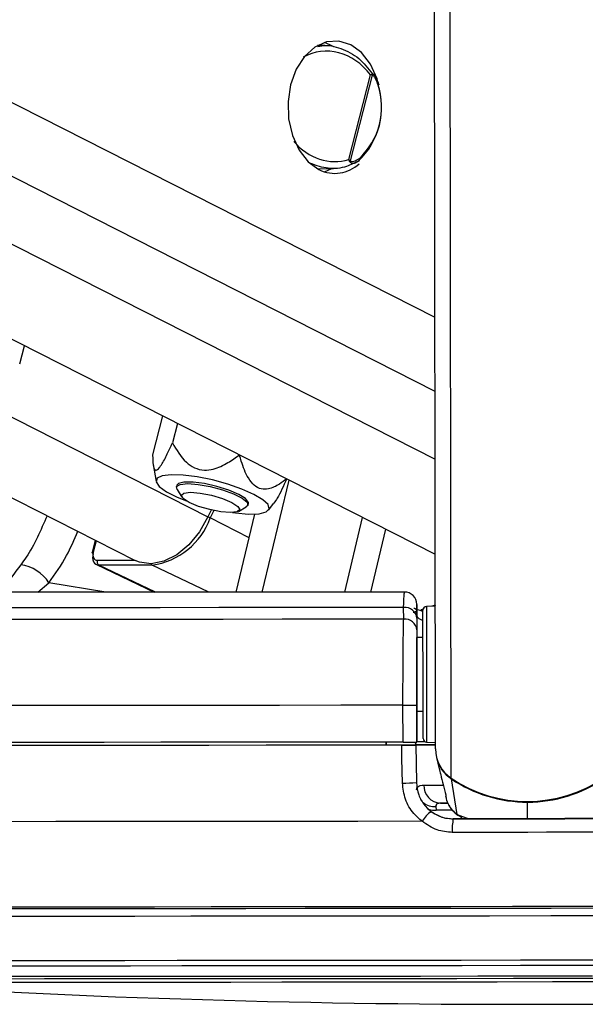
# Model space of a CAD drawing. Header units: millimetres. Extents: x 10 to 13239, y 20 to 10604.
# Tile 50 of 139: x 5436 to 5482, y 2927 to 3007. Entities that reach past the tile are written whole.
import ezdxf

# ---------------------------------------------------------------- set-up
doc = ezdxf.new("R2010")
doc.units = ezdxf.units.MM

msp = doc.modelspace()

# ---------------------------------------------------------------- linework, layer by layer
at = {"color": 7, "linetype": 'Continuous', "lineweight": 25}
for p, q in [((5203.57, 3098.5), (5470.032, 2963.214)), ((5178.595, 3098.283), (5445.625, 2962.709)), ((5470.053, 2947.386), (5469.857, 3093.088)), ((5461.459, 3004.684), (5461.017, 3004.867)), ((5461.059, 3004.607), (5460.458, 3004.622)), ((5461.776, 3004.5), (5461.459, 3004.684)), ((5463.009, 2995.334), (5464.76, 3002.232)), ((5464.893, 3002.218), (5463.122, 2995.241)), ((5465.205, 3002.039), (5465.177, 3002.098)), ((5463.734, 2995.175), (5463.837, 2995.235)), ((5460.458, 2994.582), (5461.767, 2994.614)), ((5461.017, 2994.337), (5461.626, 2994.611)), ((5436.219, 2978.701), (5436.597, 2980.189)), ((5447.84, 2974.481), (5447.034, 2971.306)), ((5449.05, 2973.867), (5448.648, 2972.282)), ((5447.073, 2970.535), (5447.314, 2969.137)), ((5449.014, 2968.829), (5448.979, 2968.692)), ((5455.956, 2960.134), (5458.143, 2969.25)), ((5449.025, 2968.499), (5449.422, 2967.876)), ((5454.016, 2966.71), (5454.662, 2967.068)), ((5454.795, 2967.216), (5454.829, 2967.353)), ((5456.47, 2966.812), (5456.916, 2967.377)), ((5451.824, 2966.87), (5451.53, 2966.271)), ((5452.024, 2966.77), (5451.73, 2966.169)), ((5453.833, 2960.132), (5455.36, 2966.492)), ((5462.674, 2960.14), (5464.131, 2966.21)), ((5464.796, 2960.142), (5466.022, 2965.25)), ((5442.37, 2964.361), (5442.115, 2963.355)), ((5442.46, 2962.383), (5447.16, 2960.127)), ((5447.005, 2962.338), (5442.665, 2962.338)), ((5470.054, 2959.087), (5469.756, 2958.987)), ((5467.47, 2957.937), (5467.467, 2958.887)), ((5468.538, 2958.574), (5468.252, 2958.477)), ((5468.539, 2958.248), (5468.538, 2959.039)), ((5468.539, 2958.248), (5468.541, 2956.447)), ((5469.052, 2958.748), (5468.895, 2958.695)), ((5470.038, 2959.002), (5469.322, 2958.963)), ((5468.539, 2958.015), (5468.54, 2957.064)), ((5469.041, 2956.448), (5468.541, 2956.447)), ((5468.541, 2956.447), (5468.541, 2956.447)), ((5468.553, 2947.943), (5468.545, 2953.495)), ((5467.417, 2947.932), (5467.413, 2950.932)), ((5468.549, 2950.935), (5468.553, 2947.935)), ((5468.549, 2950.447), (5469.049, 2950.448)), ((5468.549, 2950.447), (5468.553, 2947.952)), ((5468.549, 2950.447), (5468.553, 2947.957)), ((5466.053, 2947.934), (5466.053, 2947.683)), ((5466.053, 2947.683), (5466.053, 2947.93)), ((5468.444, 2947.934), (5468.448, 2947.693)), ((5468.448, 2947.701), (5468.444, 2947.934)), ((5468.553, 2947.957), (5468.553, 2947.952)), ((5468.553, 2947.943), (5468.553, 2947.935)), ((5469.337, 2947.934), (5470.053, 2947.897)), ((5468.448, 2947.693), (5466.258, 2947.69)), ((5466.258, 2947.683), (5466.258, 2947.69)), ((5466.258, 2947.69), (5466.258, 2947.683)), ((5468.448, 2947.701), (5468.448, 2947.707)), ((5468.448, 2947.707), (5468.506, 2944.631)), ((5468.448, 2947.693), (5468.448, 2947.685)), ((5468.448, 2947.685), (5468.506, 2944.632)), ((5470.145, 2946.668), (5470.36, 2945.757)), ((5468.506, 2944.632), (5468.506, 2944.633)), ((5471.815, 2942.052), (5471.352, 2944.932)), ((5470.839, 2943.805), (5470.849, 2943.764)), ((5470.878, 2943.561), (5470.919, 2943.383)), ((5470.091, 2942.68), (5470.126, 2942.384)), ((5470.464, 2942.962), (5471.094, 2942.963)), ((5471.509, 2941.689), (5471.509, 2941.688))]:
    msp.add_line(p, q, dxfattribs=at)
at = {"color": 8, "linetype": 'Continuous', "lineweight": 25}
for p, q in [((5218.539, 3098.63), (5470.022, 2970.95)), ((5229.273, 3098.723), (5470.014, 2976.497)), ((5240.89, 3098.824), (5470.006, 2982.5)), ((5191.299, 3098.393), (5451.53, 2966.271)), ((5471.342, 2944.992), (5471.151, 3087.046)), ((5454.895, 2964.556), (5451.73, 2966.169)), ((5442.445, 2964.323), (5442.206, 2963.383)), ((5442.533, 2962.724), (5445.595, 2962.724)), ((5447.271, 2960.127), (5442.665, 2962.338)), ((5451.605, 2960.13), (5447.005, 2962.338)), ((5437.688, 2960.123), (5438.598, 2960.899)), ((5443.223, 2960.125), (5438.598, 2960.899)), ((5469.047, 2958.716), (5468.819, 2958.634)), ((5477.561, 2941.697), (5477.559, 2943.045)), ((5471.44, 2942.385), (5470.126, 2942.384)), ((5471.815, 2942.052), (5472.776, 2941.691)), ((5472.218, 2941.846), (5471.815, 2942.052))]:
    msp.add_line(p, q, dxfattribs=at)
at = {"color": 7, "linetype": 'Continuous', "lineweight": 25, "flags": 128}
for points in [[(5465.333, 3001.863), (5465.319, 3001.906), (5464.78, 3003.091), (5464.042, 3004.039), (5463.156, 3004.684), (5462.182, 3004.983), (5461.186, 3004.916), (5460.237, 3004.486), (5459.398, 3003.723), (5458.728, 3002.68), (5458.272, 3001.427), (5458.06, 3000.049), (5458.108, 2998.641), (5458.412, 2997.298), (5458.951, 2996.113), (5459.689, 2995.165), (5460.575, 2994.52), (5460.575, 2994.52)], [(5455.28, 2968.091), (5454.303, 2968.524), (5453.149, 2968.925), (5451.904, 2969.264), (5450.66, 2969.516), (5449.51, 2969.662), (5448.539, 2969.692), (5447.818, 2969.603), (5447.402, 2969.402), (5447.321, 2969.104), (5447.582, 2968.73), (5448.164, 2968.31), (5449.025, 2967.872), (5449.789, 2967.563)], [(5449.025, 2968.499), (5448.994, 2968.731), (5449.285, 2968.907), (5449.89, 2968.968)], [(5454.043, 2968.091), (5453.232, 2968.438), (5452.263, 2968.743), (5451.253, 2968.969), (5450.324, 2969.089), (5449.587, 2969.089), (5449.132, 2968.969), (5449.014, 2968.829)], [(5449.89, 2968.968), (5450.736, 2968.907), (5451.721, 2968.731), (5452.726, 2968.461), (5453.629, 2968.13), (5454.323, 2967.778), (5454.722, 2967.447), (5454.78, 2967.178), (5454.662, 2967.068)], [(5450.127, 2968.258), (5450.913, 2968.196), (5451.826, 2968.016), (5452.729, 2967.748), (5453.484, 2967.432), (5453.975, 2967.116), (5454.128, 2966.848), (5453.92, 2966.669), (5453.382, 2966.606), (5452.596, 2966.669), (5451.683, 2966.848), (5450.78, 2967.116), (5450.025, 2967.432), (5449.534, 2967.748), (5449.381, 2968.016), (5449.589, 2968.196), (5450.127, 2968.258)], [(5453.545, 2966.61), (5453.776, 2966.579), (5454.846, 2966.49), (5455.7, 2966.52), (5456.274, 2966.666), (5456.525, 2966.918), (5456.434, 2967.257), (5456.009, 2967.658), (5455.28, 2968.091)], [(5454.829, 2967.353), (5454.83, 2967.439), (5454.598, 2967.744), (5454.043, 2968.091)], [(5451.53, 2966.271), (5450.844, 2965.051), (5449.981, 2963.998), (5448.996, 2963.179), (5447.955, 2962.648), (5446.924, 2962.439), (5445.97, 2962.566), (5445.625, 2962.709)], [(5442.193, 2963.281), (5442.158, 2963.301), (5442.133, 2963.32), (5442.118, 2963.337), (5442.114, 2963.353), (5442.115, 2963.355)], [(5467.467, 2958.887), (5462.355, 2958.882), (5457.328, 2958.877), (5452.415, 2958.873), (5447.644, 2958.869), (5443.043, 2958.866), (5438.636, 2958.864), (5434.45, 2958.862), (5430.507, 2958.862), (5426.829, 2958.862), (5423.439, 2958.862), (5420.354, 2958.864), (5417.593, 2958.866), (5415.171, 2958.869), (5413.101, 2958.873), (5411.395, 2958.877), (5410.064, 2958.882), (5409.114, 2958.887)], [(5469.044, 2954.645), (5469.042, 2955.918), (5469.04, 2957.023), (5469.039, 2957.884), (5469.038, 2958.443), (5469.038, 2958.661), (5469.038, 2958.663)], [(5467.47, 2957.937), (5462.489, 2957.931), (5457.585, 2957.926), (5452.782, 2957.922), (5448.106, 2957.918), (5443.58, 2957.915), (5439.226, 2957.913), (5435.069, 2957.911), (5431.128, 2957.91), (5427.423, 2957.91), (5423.974, 2957.91), (5420.799, 2957.911), (5417.912, 2957.913), (5415.33, 2957.915), (5413.065, 2957.918), (5411.129, 2957.922), (5409.531, 2957.926), (5408.281, 2957.931), (5407.383, 2957.937)], [(5469.041, 2956.448), (5469.041, 2956.586), (5469.041, 2956.748)], [(5468.545, 2953.495), (5468.544, 2954.073), (5468.544, 2954.628), (5468.543, 2955.138), (5468.542, 2955.584), (5468.542, 2955.95), (5468.541, 2956.222), (5468.541, 2956.39), (5468.541, 2956.447)], [(5469.052, 2948.233), (5469.052, 2948.372), (5469.051, 2948.855), (5469.05, 2949.65), (5469.049, 2950.705), (5469.047, 2951.947), (5469.045, 2953.29), (5469.044, 2954.645)], [(5467.413, 2950.932), (5462.358, 2950.926), (5457.373, 2950.921), (5452.483, 2950.917), (5447.71, 2950.913), (5443.077, 2950.909), (5438.604, 2950.907), (5434.314, 2950.905), (5430.227, 2950.904), (5426.36, 2950.903), (5422.733, 2950.903), (5419.362, 2950.904), (5416.264, 2950.905), (5413.452, 2950.907), (5410.94, 2950.909), (5408.74, 2950.913), (5406.861, 2950.917), (5405.313, 2950.921), (5404.103, 2950.926), (5403.236, 2950.932)], [(5469.05, 2950.148), (5469.05, 2950.202), (5469.049, 2950.448)], [(5467.417, 2947.932), (5462.362, 2947.926), (5457.377, 2947.921), (5452.487, 2947.917), (5447.714, 2947.913), (5443.081, 2947.909), (5438.608, 2947.907), (5434.318, 2947.905), (5430.231, 2947.904), (5426.364, 2947.903), (5422.737, 2947.903), (5419.366, 2947.904), (5416.268, 2947.905), (5413.456, 2947.907), (5410.944, 2947.909), (5408.744, 2947.913), (5406.865, 2947.917), (5405.317, 2947.921), (5404.107, 2947.926), (5403.241, 2947.932)], [(5467.311, 2947.682), (5461.99, 2947.676), (5456.749, 2947.671), (5451.616, 2947.666), (5446.617, 2947.662), (5441.779, 2947.659), (5437.127, 2947.656), (5432.685, 2947.654), (5428.475, 2947.653), (5424.52, 2947.653), (5420.84, 2947.653), (5417.454, 2947.654), (5414.38, 2947.656), (5411.634, 2947.659), (5409.23, 2947.662), (5407.181, 2947.666), (5405.496, 2947.671), (5404.185, 2947.676), (5403.255, 2947.682)], [(5466.258, 2947.683), (5461.232, 2947.678), (5456.286, 2947.673), (5451.444, 2947.668), (5446.731, 2947.665), (5442.168, 2947.662), (5437.779, 2947.659), (5433.585, 2947.658), (5429.607, 2947.657), (5425.863, 2947.656), (5422.373, 2947.657), (5419.154, 2947.658), (5416.22, 2947.659), (5413.588, 2947.662), (5411.269, 2947.665), (5409.274, 2947.668), (5407.615, 2947.673), (5406.298, 2947.678), (5405.331, 2947.683)], [(5467.37, 2944.595), (5467.332, 2946.594), (5467.311, 2947.682)], [(5468.448, 2947.714), (5468.844, 2947.715), (5470.069, 2947.718)], [(5471.039, 2942.964), (5470.797, 2942.963), (5470.464, 2942.962)], [(5468.972, 2941.484), (5463.747, 2941.478), (5458.591, 2941.472), (5453.529, 2941.468), (5448.587, 2941.464), (5443.79, 2941.46), (5439.16, 2941.457), (5434.722, 2941.455), (5430.497, 2941.454), (5426.506, 2941.453), (5422.769, 2941.453), (5419.306, 2941.454), (5416.132, 2941.455), (5413.264, 2941.457), (5410.716, 2941.46), (5408.501, 2941.464), (5406.63, 2941.468), (5405.112, 2941.472), (5403.955, 2941.478), (5403.164, 2941.484)], [(5483.613, 2941.706), (5482.102, 2941.704), (5480.59, 2941.701), (5479.076, 2941.699), (5477.561, 2941.697), (5476.046, 2941.695), (5474.532, 2941.693), (5473.02, 2941.691), (5471.509, 2941.689)], [(5471.509, 2941.688), (5473.02, 2941.69), (5474.532, 2941.692), (5476.046, 2941.694), (5477.561, 2941.696), (5479.076, 2941.698), (5480.589, 2941.7), (5482.102, 2941.702), (5483.613, 2941.705)], [(5483.696, 2940.595), (5482.165, 2940.593), (5480.632, 2940.591), (5479.097, 2940.589), (5477.562, 2940.587), (5476.027, 2940.584), (5474.493, 2940.582), (5472.96, 2940.581), (5471.429, 2940.579)], [(5484.506, 2934.409), (5479.465, 2934.402), (5474.415, 2934.395), (5469.38, 2934.389), (5464.386, 2934.383), (5459.458, 2934.378), (5454.621, 2934.373), (5449.897, 2934.369), (5445.312, 2934.366), (5440.887, 2934.363), (5436.645, 2934.361), (5432.606, 2934.36)], [(5486.333, 2934.555), (5481.334, 2934.547), (5476.316, 2934.541), (5471.304, 2934.534), (5466.322, 2934.528), (5461.396, 2934.523), (5456.548, 2934.518), (5451.803, 2934.514), (5447.183, 2934.51), (5442.711, 2934.507), (5438.409, 2934.505), (5434.298, 2934.503)], [(5433.004, 2933.772), (5437.006, 2933.773), (5441.211, 2933.775), (5445.597, 2933.778), (5450.142, 2933.781), (5454.824, 2933.785), (5459.619, 2933.79), (5464.503, 2933.795), (5469.453, 2933.8), (5474.443, 2933.807), (5479.449, 2933.813), (5484.445, 2933.82)], [(5417.154, 2928.712), (5417.405, 2928.707), (5418.024, 2928.701), (5418.993, 2928.697), (5420.305, 2928.692), (5421.954, 2928.689), (5423.929, 2928.686), (5426.219, 2928.684), (5428.81, 2928.682), (5431.687, 2928.681), (5434.834, 2928.68), (5438.231, 2928.681), (5441.86, 2928.682), (5445.698, 2928.684), (5449.723, 2928.686), (5453.911, 2928.689), (5458.239, 2928.692), (5462.68, 2928.697), (5467.208, 2928.701), (5471.797, 2928.707), (5476.421, 2928.713), (5481.05, 2928.719), (5485.66, 2928.726)], [(5484.056, 2928.416), (5479.576, 2928.41), (5475.083, 2928.404), (5470.606, 2928.398), (5466.173, 2928.393), (5461.812, 2928.389), (5457.55, 2928.385), (5453.416, 2928.382), (5449.434, 2928.379), (5445.63, 2928.377), (5442.028, 2928.376), (5438.651, 2928.375), (5435.52, 2928.376), (5432.655, 2928.376), (5430.073, 2928.378), (5427.793, 2928.38), (5425.827, 2928.383), (5424.188, 2928.386), (5422.887, 2928.39), (5421.931, 2928.395)]]:
    msp.add_lwpolyline(points, dxfattribs=at)
at = {"color": 8, "linetype": 'Continuous', "lineweight": 25, "flags": 128}
for points in [[(5465.444, 3001.474), (5465.444, 3001.471), (5465.441, 3001.457), (5465.429, 3001.441), (5465.409, 3001.423), (5465.381, 3001.405)], [(5442.115, 2963.355), (5442.121, 2963.365), (5442.14, 2963.375), (5442.168, 2963.381), (5442.206, 2963.383)], [(5468.937, 2958.596), (5469.03, 2958.563), (5469.038, 2958.56)], [(5469.322, 2958.963), (5469.322, 2958.961), (5469.322, 2958.73), (5469.323, 2958.139), (5469.324, 2957.228), (5469.326, 2956.06), (5469.328, 2954.714)], [(5469.328, 2954.714), (5469.33, 2953.282), (5469.332, 2951.861), (5469.333, 2950.548), (5469.335, 2949.433), (5469.336, 2948.591), (5469.337, 2948.081), (5469.337, 2947.934)], [(5469.111, 2944.435), (5469.554, 2944.436), (5470.104, 2944.438), (5470.676, 2944.44)], [(5477.559, 2943.102), (5477.559, 2943.09), (5477.559, 2943.062), (5477.559, 2943.045)], [(5469.572, 2942.438), (5469.823, 2942.391), (5470.126, 2942.384)], [(5433.162, 2930.167), (5436.815, 2930.167), (5440.691, 2930.169), (5444.769, 2930.171), (5449.025, 2930.173), (5453.438, 2930.177), (5457.982, 2930.181), (5462.633, 2930.185), (5467.366, 2930.19), (5472.155, 2930.196), (5476.973, 2930.202), (5481.795, 2930.209), (5486.594, 2930.216)], [(5433.788, 2929.734), (5437.39, 2929.735), (5441.211, 2929.736), (5445.231, 2929.738), (5449.428, 2929.741), (5453.778, 2929.744), (5458.258, 2929.748), (5462.844, 2929.752), (5467.511, 2929.757), (5472.232, 2929.763), (5476.982, 2929.769), (5481.736, 2929.776), (5486.467, 2929.783)], [(5415.892, 2928.908), (5416.027, 2928.903), (5416.512, 2928.897), (5417.347, 2928.892), (5418.527, 2928.888), (5420.045, 2928.884), (5421.893, 2928.881), (5424.059, 2928.878), (5426.532, 2928.876), (5429.298, 2928.875), (5432.34, 2928.874), (5435.641, 2928.874), (5439.183, 2928.875), (5442.944, 2928.876), (5446.904, 2928.878), (5451.039, 2928.881), (5455.327, 2928.884), (5459.741, 2928.888), (5464.258, 2928.892), (5468.852, 2928.897), (5473.495, 2928.903), (5478.162, 2928.909), (5482.825, 2928.916)]]:
    msp.add_lwpolyline(points, dxfattribs=at)
at = {"color": 7, "linetype": 'Continuous', "lineweight": 25}
for centre, radius, start, end in [((5464.54, 3002.189), 0.355, 4.80049, 16.6841), ((5459.667, 2999.6), 6.011, 313.09096, 18.42114), ((5459.964, 2999.6), 5.71, 313.09096, 18.42114), ((5462.809, 2995.475), 0.391, 313.36287, 323.2314), ((5461.873, 2997.13), 2.915, 243.57059, 312.91598), ((5446.178, 2968.188), 5.908, 278.0491, 340.01787), ((5435.846, 2959.116), 3.279, 32.93912, 82.03087), ((5442.856, 2962.619), 0.34, 161.99564, 235.67254), ((5467.537, 2959.145), 1, 0.0366, 90.29903), ((5467.588, 2957.941), 0.954, 4.4305, 97.25004), ((5469.338, 2958.664), 0.3, 93.07703, 180.07703), ((5467.589, 2956.99), 0.954, 4.42649, 97.16397), ((5467.427, 3170.794), 219.862, 269.99635, 270.29217), ((5467.431, 3167.794), 219.862, 269.99635, 270.29217), ((5469.324, 2884.54), 63.422, 90.08922, 90.69697), ((5469.352, 2948.233), 0.3, 180.07703, 267.07703), ((5470.165, 2758.07), 189.644, 90.02905, 90.51875), ((5472.952, 2947.402), 2.899, 180.31912, 236.26694), ((5472.962, 2947.339), 2.895, 193.38381, 236.20643), ((5467.344, 2962.476), 17.882, 270.08362, 273.72525), ((5477.544, 2954.213), 11.113, 236.0772, 304.07685), ((5477.532, 2954.11), 11.064, 236.04115, 270.13901), ((5477.556, 2954.11), 11.064, 270.01504, 304.1129), ((5470.54, 2944.389), 1.429, 178.17402, 266.95008), ((5471.963, 2939.57), 3.552, 129.77504, 147.38608), ((5474.998, 2940.879), 3.581, 166.94152, 184.81319), ((5476.443, 3773.376), 846.782, 266.251576, 273.902475)]:
    msp.add_arc(centre, radius, start, end, dxfattribs=at)
at = {"color": 8, "linetype": 'Continuous', "lineweight": 25}
for centre, radius, start, end in [((5463.714, 2995.349), 0.171, 316.87105, 28.57563), ((5449.396, 2961.525), 5.197, 63.31433, 65.78518), ((5447.112, 2962.544), 0.232, 207.15076, 242.45959), ((5471.483, 2944.923), 0.132, 155.43766, 175.76579), ((5470.007, 2944.244), 1.566, 232.19849, 273.05539)]:
    msp.add_arc(centre, radius, start, end, dxfattribs=at)
for start_param, end_param in [(4.921926, 6.363521), (1.861021, 3.01695)]:
    msp.add_ellipse((5461.536, 2999.664), major_axis=(-1.949, 4.146), ratio=0.895007, start_param=start_param, end_param=end_param, dxfattribs=at)
at = {"color": 7, "linetype": 'Continuous', "lineweight": 25}
for centre, major_axis, ratio, start_param, end_param in [((5442.9, 2963.281), (0.447, 0.895), 0.66672, 1.892152, 3.462948), ((5442.701, 2963.383), (0.317, 0.624), 0.665438, 1.896523, 3.46732)]:
    msp.add_ellipse(centre, major_axis=major_axis, ratio=ratio, start_param=start_param, end_param=end_param, dxfattribs=at)
for points, knots in [([(5460.493, 3004.534), (5460.601, 3004.561), (5461.207, 3004.714), (5462.393, 3004.424), (5463.861, 3003.675), (5464.573, 3002.754), (5464.922, 3002.302)], [0, 0, 0, 0, 0.067471, 0.376847, 0.695005, 1, 1, 1, 1]), ([(5464.76, 3002.232), (5464.761, 3002.233), (5464.805, 3002.254), (5464.843, 3002.272), (5464.879, 3002.291)], [0, 0, 0, 0, 0.028617, 1, 1, 1, 1]), ([(5464.893, 3002.218), (5464.852, 3002.223), (5464.81, 3002.229), (5464.761, 3002.232), (5464.76, 3002.232)], [0, 0, 0, 0, 0.971367, 1, 1, 1, 1]), ([(5464.879, 3002.291), (5464.896, 3002.297), (5464.948, 3002.315), (5465.026, 3002.286), (5465.137, 3002.185), (5465.22, 3002.069), (5465.25, 3001.952), (5465.253, 3001.94)], [0, 0, 0, 0, 0.100171, 0.304573, 0.485326, 0.948395, 1, 1, 1, 1]), ([(5465.381, 3001.405), (5465.33, 3001.556), (5465.246, 3001.804), (5465.103, 3002.049), (5465.002, 3002.164), (5464.943, 3002.216), (5464.904, 3002.218), (5464.893, 3002.218)], [0, 0, 0, 0, 0.455671, 0.745011, 0.850638, 0.957061, 1, 1, 1, 1]), ([(5465.441, 3001.473), (5465.42, 3001.546), (5465.374, 3001.713), (5465.296, 3001.859), (5465.253, 3001.94)], [0, 0, 0, 0, 0.439113, 1, 1, 1, 1]), ([(5463.774, 2995.21), (5463.462, 2995.051), (5462.703, 2994.661), (5461.339, 2994.514), (5460.378, 2994.85), (5459.904, 2995.015)], [0, 0, 0, 0, 0.261294, 0.636236, 1, 1, 1, 1]), ([(5463.077, 2995.191), (5463.057, 2995.237), (5463.036, 2995.285), (5463.01, 2995.333), (5463.009, 2995.334)], [0, 0, 0, 0, 0.971383, 1, 1, 1, 1]), ([(5463.009, 2995.334), (5463.01, 2995.333), (5463.052, 2995.303), (5463.088, 2995.272), (5463.122, 2995.241)], [0, 0, 0, 0, 0.0286329, 1, 1, 1, 1]), ([(5463.122, 2995.241), (5463.131, 2995.231), (5463.158, 2995.203), (5463.256, 2995.176), (5463.485, 2995.201), (5463.703, 2995.312), (5463.847, 2995.418), (5463.864, 2995.431)], [0, 0, 0, 0, 0.045344, 0.125649, 0.375686, 0.92411, 1, 1, 1, 1]), ([(5463.734, 2995.175), (5463.732, 2995.173), (5463.68, 2995.126), (5463.623, 2995.099), (5463.569, 2995.073)], [0, 0, 0, 0, 0.040016, 1, 1, 1, 1]), ([(5447.034, 2971.306), (5447.044, 2970.901), (5447.059, 2970.329), (5447.259, 2970.023), (5447.482, 2970.118), (5447.818, 2970.566), (5448.214, 2971.317), (5448.511, 2971.977), (5448.648, 2972.282)], [0, 0, 0, 0, 0.298653, 0.420975, 0.544503, 0.650575, 0.83827, 1, 1, 1, 1]), ([(5448.648, 2972.282), (5448.977, 2971.714), (5449.441, 2970.914), (5450.422, 2970.212), (5451.206, 2970.022), (5452.164, 2970.155), (5453.138, 2970.612), (5453.799, 2971.087), (5454.105, 2971.306)], [0, 0, 0, 0, 0.298653, 0.420975, 0.544503, 0.650575, 0.83827, 1, 1, 1, 1]), ([(5457.947, 2969.356), (5457.753, 2969.208), (5457.284, 2968.852), (5456.586, 2968.515), (5455.868, 2968.483), (5455.28, 2968.79), (5454.692, 2969.562), (5454.341, 2970.47), (5454.153, 2971.135), (5454.105, 2971.306)], [0, 0, 0, 0, 0.1339144, 0.3226973, 0.4422299, 0.5627709, 0.6922856, 0.9206635, 1, 1, 1, 1]), ([(5457.947, 2969.356), (5457.687, 2968.773), (5457.332, 2967.977), (5457, 2967.507), (5456.912, 2967.38)], [0, 0, 0, 0, 0.7319466, 1, 1, 1, 1]), ([(5467.536, 2960.145), (5467.131, 2960.145), (5465.24, 2960.143), (5461.902, 2960.139), (5457.567, 2960.135), (5453.332, 2960.131), (5449.215, 2960.128), (5445.238, 2960.126), (5441.419, 2960.124), (5437.779, 2960.123), (5434.333, 2960.122), (5431.101, 2960.122), (5428.097, 2960.122), (5425.336, 2960.123), (5422.833, 2960.125), (5420.599, 2960.127), (5418.647, 2960.13), (5416.985, 2960.133), (5415.635, 2960.137), (5414.66, 2960.141), (5414.276, 2960.144), (5414.118, 2960.145)], [0, 0, 0, 0, 0.015224, 0.070933, 0.126649, 0.182365, 0.238079, 0.293792, 0.349503, 0.405212, 0.460918, 0.516619, 0.572314, 0.628001, 0.683675, 0.739329, 0.794954, 0.850524, 0.905995, 0.96125, 1, 1, 1, 1]), ([(5468.538, 2959.039), (5468.538, 2959.109), (5468.537, 2959.254), (5468.538, 2958.435), (5468.539, 2958.015)], [0, 0, 0, 0, 0.485677, 1, 1, 1, 1]), ([(5468.937, 2958.599), (5468.777, 2958.642), (5468.468, 2958.725), (5468.277, 2958.833), (5468.303, 2958.812), (5468.308, 2958.807)], [0, 0, 0, 0, 0.458822, 0.884396, 1, 1, 1, 1]), ([(5467.413, 2950.932), (5467.414, 2951.825), (5467.414, 2953.612), (5467.432, 2955.989), (5467.453, 2957.326), (5467.468, 2957.854), (5467.47, 2957.937)], [0, 0, 0, 0, 0.31366, 0.627146, 0.941618, 1, 1, 1, 1]), ([(5468.54, 2957.064), (5468.54, 2956.991), (5468.541, 2956.53), (5468.543, 2955.36), (5468.545, 2953.281), (5468.547, 2951.717), (5468.549, 2950.935)], [0, 0, 0, 0, 0.058442, 0.373089, 0.686524, 1, 1, 1, 1]), ([(5467.311, 2947.682), (5467.424, 2947.682), (5467.65, 2947.682), (5467.971, 2947.683), (5468.229, 2947.683), (5468.412, 2947.684), (5468.436, 2947.684), (5468.448, 2947.685)], [0, 0, 0, 0, 0.197556, 0.39511, 0.592696, 0.790302, 1, 1, 1, 1]), ([(5470.367, 2945.758), (5470.371, 2945.732), (5470.411, 2945.47), (5470.449, 2945.374), (5470.483, 2945.288)], [0, 0, 0, 0, 0.1014848, 1, 1, 1, 1]), ([(5468.506, 2944.633), (5468.545, 2944.299), (5468.623, 2943.63), (5469.15, 2942.745), (5469.917, 2942.08), (5470.752, 2941.736), (5471.298, 2941.702), (5471.509, 2941.689)], [0, 0, 0, 0, 0.215288, 0.430555, 0.64649, 0.863795, 1, 1, 1, 1]), ([(5468.506, 2944.632), (5468.545, 2944.299), (5468.624, 2943.632), (5469.091, 2942.826), (5469.516, 2942.453), (5469.691, 2942.299)], [0, 0, 0, 0, 0.370015, 0.740315, 1, 1, 1, 1]), ([(5470.483, 2945.288), (5470.549, 2945.017), (5470.683, 2944.467), (5470.822, 2943.912), (5470.892, 2943.631)], [0, 0, 0, 0, 0.493257, 1, 1, 1, 1]), ([(5468.972, 2941.484), (5468.735, 2941.689), (5468.162, 2942.185), (5467.53, 2943.259), (5467.423, 2944.15), (5467.37, 2944.595)], [0, 0, 0, 0, 0.2603539, 0.6306901, 1, 1, 1, 1]), ([(5468.517, 2944.047), (5468.532, 2944.144), (5468.568, 2944.377), (5468.911, 2944.413), (5469.111, 2944.435)], [0, 0, 0, 0, 0.416459, 1, 1, 1, 1]), ([(5470.866, 2943.72), (5470.866, 2943.72), (5470.866, 2943.723), (5470.867, 2943.725), (5470.867, 2943.728)], [0, 0, 0, 0, 0.001321, 1, 1, 1, 1]), ([(5470.867, 2943.728), (5470.868, 2943.729), (5470.868, 2943.729), (5470.868, 2943.729), (5470.868, 2943.729)], [0, 0, 0, 0, 0.487888, 1, 1, 1, 1]), ([(5469.691, 2942.299), (5469.981, 2942.117), (5470.538, 2941.765), (5471.194, 2941.713), (5471.509, 2941.688)], [0, 0, 0, 0, 0.5194166, 1, 1, 1, 1]), ([(5470.464, 2942.962), (5470.35, 2942.951), (5470.211, 2942.938), (5470.096, 2942.837), (5470.093, 2942.75), (5470.091, 2942.68)], [0, 0, 0, 0, 0.477795, 0.583752, 1, 1, 1, 1]), ([(5471.166, 2942.802), (5471.185, 2942.753), (5471.26, 2942.561), (5471.485, 2942.321), (5471.804, 2942.024), (5472.051, 2941.887), (5472.2, 2941.804)], [0, 0, 0, 0, 0.106518, 0.413506, 0.647928, 1, 1, 1, 1]), ([(5471.429, 2940.579), (5471.002, 2940.617), (5470.104, 2940.698), (5469.361, 2941.213), (5468.972, 2941.484)], [0, 0, 0, 0, 0.475859, 1, 1, 1, 1])]:
    msp.add_open_spline(points, degree=3, knots=knots, dxfattribs=at)
at = {"color": 8, "linetype": 'Continuous', "lineweight": 25}
for points, knots in [([(5463.569, 2995.073), (5463.546, 2995.058), (5463.48, 2995.014), (5463.371, 2995), (5463.26, 2995.011), (5463.176, 2995.054), (5463.114, 2995.113), (5463.088, 2995.169), (5463.077, 2995.191)], [0, 0, 0, 0, 0.138017, 0.411627, 0.616727, 0.774349, 0.909295, 1, 1, 1, 1]), ([(5438.451, 2966.351), (5437.935, 2965.165), (5437.308, 2963.726), (5436.451, 2962.567), (5436.301, 2962.364)], [0, 0, 0, 0, 0.824458, 1, 1, 1, 1]), ([(5438.598, 2960.899), (5439.104, 2961.606), (5440.006, 2962.869), (5440.655, 2964.409), (5440.94, 2965.087)], [0, 0, 0, 0, 0.560061, 1, 1, 1, 1]), ([(5436.301, 2962.364), (5435.787, 2961.667), (5435.15, 2960.802), (5434.707, 2960.232), (5434.622, 2960.122)], [0, 0, 0, 0, 0.806462, 1, 1, 1, 1]), ([(5467.467, 2958.887), (5467.481, 2959.36), (5467.502, 2960.067), (5467.528, 2960.106), (5467.537, 2960.119)], [0, 0, 0, 0, 0.6694241, 1, 1, 1, 1]), ([(5468.538, 2958.534), (5468.536, 2958.533), (5468.446, 2958.5), (5468.348, 2958.489), (5468.252, 2958.477)], [0, 0, 0, 0, 0.020284, 1, 1, 1, 1]), ([(5469.039, 2957.817), (5468.985, 2957.838), (5468.617, 2957.975), (5468.575, 2958.123), (5468.539, 2958.248)], [0, 0, 0, 0, 0.145922, 1, 1, 1, 1]), ([(5470.892, 2943.631), (5470.901, 2943.534), (5470.911, 2943.416), (5470.888, 2943.54), (5470.884, 2943.562)], [0, 0, 0, 0, 0.819354, 1, 1, 1, 1]), ([(5470.925, 2943.384), (5470.929, 2943.36), (5470.959, 2943.174), (5471.114, 2942.828), (5471.4, 2942.386), (5471.68, 2942.161), (5471.815, 2942.052)], [0, 0, 0, 0, 0.045, 0.345444, 0.683643, 1, 1, 1, 1])]:
    msp.add_open_spline(points, degree=3, knots=knots, dxfattribs=at)

doc.saveas('drawing.dxf')
